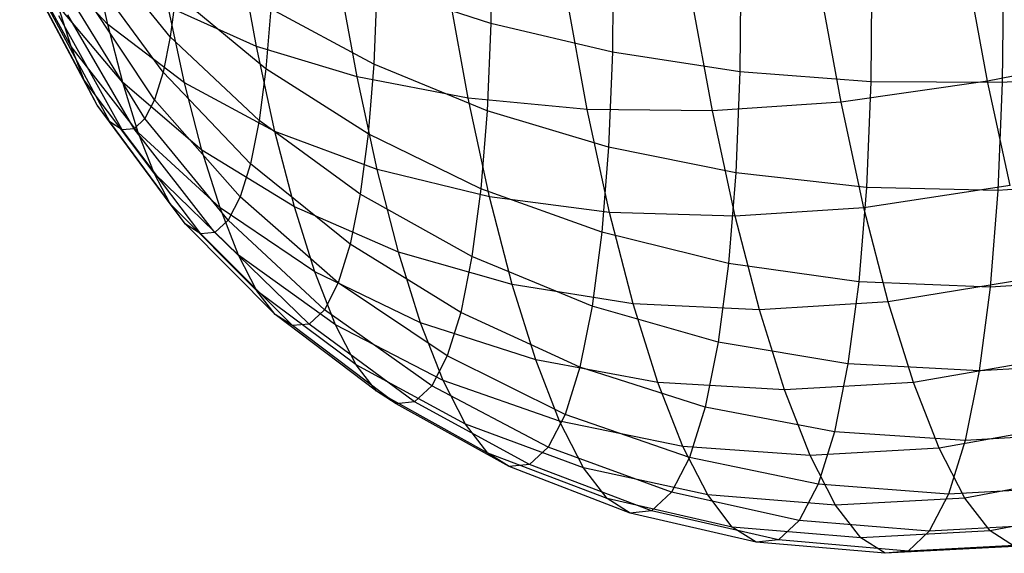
# Model space of a CAD drawing. Extents: x -18.9 to 18.9, y -18.9 to 18.9.
# Tile 35 of 52: x -6.1 to -3.1, y 4.8 to 6.4. Entities that reach past the tile are written whole.
import ezdxf

# ---------------------------------------------------------------- set-up
doc = ezdxf.new("R2010")
doc.units = 0
doc.header["$LTSCALE"] = 2.54
doc.layers.get('0').update_dxf_attribs({"color": 13, "linetype": 'CONTINUOUS'})

# ---------------------------------------------------------------- blocks, each defined once
blk = doc.blocks.new('SATELLITE-S-SENSOR-8011-80')
at = {"color": 0}
for p, q in [((14.5659, 6.7018, 18.3206), (14.5633, 6.4152, 18.4739)), ((14.5659, 6.7018, 18.3206), (14.5633, 6.4152, 18.4739)), ((13.5929, 6.3744, 19.504), (13.3666, 6.6535, 19.6766)), ((13.5929, 6.3744, 19.504), (13.3666, 6.6535, 19.6766)), ((13.2928, 6.3452, 21.214), (13.1372, 6.6311, 20.984)), ((13.2928, 6.3452, 21.214), (13.1372, 6.6311, 20.984)), ((13.8543, 6.346, 22.5137), (13.8029, 6.6274, 22.6681)), ((13.8543, 6.346, 22.5137), (13.8029, 6.6274, 22.6681)), ((14.9347, 6.6411, 18.1822), (14.9319, 6.3286, 18.3493)), ((14.9347, 6.6411, 18.1822), (14.9319, 6.3286, 18.3493)), ((13.4038, 6.412, 21.802), (13.2169, 6.6133, 21.5132)), ((13.4038, 6.412, 21.802), (13.2169, 6.6133, 21.5132)), ((13.4038, 6.412, 21.802), (13.361, 6.6097, 21.9483)), ((13.4038, 6.412, 21.802), (13.361, 6.6097, 21.9483)), ((15.3208, 6.602, 18.0912), (15.3178, 6.2693, 18.2691)), ((15.3208, 6.602, 18.0912), (15.3178, 6.2693, 18.2691)), ((16.1154, 6.591, 18.0574), (16.1122, 6.2361, 18.2471)), ((16.1154, 6.591, 18.0574), (16.1122, 6.2361, 18.2471)), ((13.5714, 6.2674, 19.6774), (13.3502, 6.5717, 19.8092)), ((13.5714, 6.2674, 19.6774), (13.3502, 6.5717, 19.8092)), ((14.159, 6.2532, 22.7533), (14.1029, 6.5599, 22.9217)), ((14.159, 6.2532, 22.7533), (14.1029, 6.5599, 22.9217)), ((15.7169, 6.5852, 18.0494), (15.7138, 6.2383, 18.2349)), ((15.7169, 6.5852, 18.0494), (15.7138, 6.2383, 18.2349)), ((16.0673, 6.2402, 23.3667), (16.0043, 6.5846, 23.5557)), ((16.0673, 6.2402, 23.3667), (16.0043, 6.5846, 23.5557)), ((13.3322, 6.2441, 21.0401), (13.1673, 6.5538, 20.8511)), ((13.3322, 6.2441, 21.0401), (13.1673, 6.5538, 20.8511)), ((13.5456, 6.1845, 19.8631), (13.3305, 6.5083, 19.9512)), ((13.5456, 6.1845, 19.8631), (13.3305, 6.5083, 19.9512)), ((13.6098, 6.5037, 19.3459), (13.5929, 6.3744, 19.504)), ((13.6098, 6.5037, 19.3459), (13.5929, 6.3744, 19.504)), ((13.8825, 6.2784, 19.162), (13.6098, 6.5037, 19.3459)), ((13.8825, 6.2784, 19.162), (13.6098, 6.5037, 19.3459)), ((14.219, 6.5273, 18.6405), (14.2093, 6.2919, 18.8094)), ((14.219, 6.5273, 18.6405), (14.2093, 6.2919, 18.8094)), ((14.5633, 6.4152, 18.4739), (14.219, 6.5273, 18.6405)), ((14.5633, 6.4152, 18.4739), (14.219, 6.5273, 18.6405)), ((14.4949, 6.189, 22.9581), (14.4352, 6.5156, 23.1373)), ((14.4949, 6.189, 22.9581), (14.4352, 6.5156, 23.1373)), ((15.2345, 6.1505, 23.2481), (15.1708, 6.4988, 23.4392)), ((15.2345, 6.1505, 23.2481), (15.1708, 6.4988, 23.4392)), ((15.6242, 6.1769, 23.3278), (15.5602, 6.5267, 23.5198)), ((15.6242, 6.1769, 23.3278), (15.5602, 6.5267, 23.5198)), ((13.3717, 6.1676, 20.8542), (13.1975, 6.4953, 20.7089)), ((13.3717, 6.1676, 20.8542), (13.1975, 6.4953, 20.7089)), ((13.2928, 6.3452, 21.214), (13.2541, 6.469, 21.3726)), ((13.4492, 6.2361, 21.6308), (13.2541, 6.469, 21.3726)), ((13.2928, 6.3452, 21.214), (13.2541, 6.469, 21.3726)), ((13.4492, 6.2361, 21.6308), (13.2541, 6.469, 21.3726)), ((14.8557, 6.1545, 23.1241), (14.7935, 6.495, 23.311)), ((14.8557, 6.1545, 23.1241), (14.7935, 6.495, 23.311)), ((13.4105, 6.117, 20.6594), (13.2271, 6.4566, 20.56)), ((13.4105, 6.117, 20.6594), (13.2271, 6.4566, 20.56)), ((13.4834, 6.0966, 20.2576), (13.2828, 6.4411, 20.2528)), ((13.4834, 6.0966, 20.2576), (13.2828, 6.4411, 20.2528)), ((13.5161, 6.1273, 20.0576), (13.3079, 6.4645, 20.0999)), ((13.5161, 6.1273, 20.0576), (13.3079, 6.4645, 20.0999)), ((13.6363, 6.2359, 22.0738), (13.5866, 6.4656, 22.2436)), ((13.8543, 6.346, 22.5137), (13.5866, 6.4656, 22.2436)), ((13.6363, 6.2359, 22.0738), (13.5866, 6.4656, 22.2436)), ((13.8543, 6.346, 22.5137), (13.5866, 6.4656, 22.2436)), ((13.8971, 6.4601, 18.9915), (13.8825, 6.2784, 19.162)), ((13.8971, 6.4601, 18.9915), (13.8825, 6.2784, 19.162)), ((14.2093, 6.2919, 18.8094), (13.8971, 6.4601, 18.9915)), ((14.2093, 6.2919, 18.8094), (13.8971, 6.4601, 18.9915)), ((13.4479, 6.0932, 20.4594), (13.2558, 6.4385, 20.4071)), ((13.4479, 6.0932, 20.4594), (13.2558, 6.4385, 20.4071)), ((13.4492, 6.2361, 21.6308), (13.4038, 6.412, 21.802)), ((13.6363, 6.2359, 22.0738), (13.4038, 6.412, 21.802)), ((13.4492, 6.2361, 21.6308), (13.4038, 6.412, 21.802)), ((13.6363, 6.2359, 22.0738), (13.4038, 6.412, 21.802)), ((14.5633, 6.4152, 18.4739), (14.5524, 6.1512, 18.6633)), ((14.5633, 6.4152, 18.4739), (14.5524, 6.1512, 18.6633)), ((14.9319, 6.3286, 18.3493), (14.5633, 6.4152, 18.4739)), ((14.9319, 6.3286, 18.3493), (14.5633, 6.4152, 18.4739)), ((13.5929, 6.3744, 19.504), (13.5714, 6.2674, 19.6774)), ((13.5929, 6.3744, 19.504), (13.5714, 6.2674, 19.6774)), ((13.8619, 6.121, 19.3546), (13.5929, 6.3744, 19.504)), ((13.8619, 6.121, 19.3546), (13.5929, 6.3744, 19.504)), ((13.3322, 6.2441, 21.0401), (13.2928, 6.3452, 21.214)), ((13.4963, 6.0853, 21.4375), (13.2928, 6.3452, 21.214)), ((13.3322, 6.2441, 21.0401), (13.2928, 6.3452, 21.214)), ((13.4963, 6.0853, 21.4375), (13.2928, 6.3452, 21.214)), ((13.91, 6.0885, 22.3232), (13.8543, 6.346, 22.5137)), ((14.159, 6.2532, 22.7533), (13.8543, 6.346, 22.5137)), ((13.91, 6.0885, 22.3232), (13.8543, 6.346, 22.5137)), ((14.159, 6.2532, 22.7533), (13.8543, 6.346, 22.5137)), ((14.9319, 6.3286, 18.3493), (14.92, 6.0409, 18.5558)), ((14.9319, 6.3286, 18.3493), (14.92, 6.0409, 18.5558)), ((15.3178, 6.2693, 18.2691), (14.9319, 6.3286, 18.3493)), ((15.3178, 6.2693, 18.2691), (14.9319, 6.3286, 18.3493)), ((16.5081, 6.3271, 23.3678), (16.0673, 6.2402, 23.3667)), ((16.5081, 6.3271, 23.3678), (16.0673, 6.2402, 23.3667)), ((14.2093, 6.2919, 18.8094), (14.1923, 6.0808, 19.0075)), ((14.2093, 6.2919, 18.8094), (14.1923, 6.0808, 19.0075)), ((14.5524, 6.1512, 18.6633), (14.2093, 6.2919, 18.8094)), ((14.5524, 6.1512, 18.6633), (14.2093, 6.2919, 18.8094)), ((13.5714, 6.2674, 19.6774), (13.5456, 6.1845, 19.8631)), ((13.5714, 6.2674, 19.6774), (13.5456, 6.1845, 19.8631)), ((13.8356, 5.9906, 19.5658), (13.5714, 6.2674, 19.6774)), ((13.8356, 5.9906, 19.5658), (13.5714, 6.2674, 19.6774)), ((13.8825, 6.2784, 19.162), (13.8619, 6.121, 19.3546)), ((13.8825, 6.2784, 19.162), (13.8619, 6.121, 19.3546)), ((14.1923, 6.0808, 19.0075), (13.8825, 6.2784, 19.162)), ((14.1923, 6.0808, 19.0075), (13.8825, 6.2784, 19.162)), ((15.3178, 6.2693, 18.2691), (15.3052, 5.9629, 18.4889)), ((15.3178, 6.2693, 18.2691), (15.3052, 5.9629, 18.4889)), ((15.7138, 6.2383, 18.2349), (15.3178, 6.2693, 18.2691)), ((15.7138, 6.2383, 18.2349), (15.3178, 6.2693, 18.2691)), ((16.5055, 6.263, 18.3058), (16.1122, 6.2361, 18.2471)), ((16.5055, 6.263, 18.3058), (16.1122, 6.2361, 18.2471)), ((13.3717, 6.1676, 20.8542), (13.3322, 6.2441, 21.0401)), ((13.5443, 5.9622, 21.2258), (13.3322, 6.2441, 21.0401)), ((13.3717, 6.1676, 20.8542), (13.3322, 6.2441, 21.0401)), ((13.5443, 5.9622, 21.2258), (13.3322, 6.2441, 21.0401)), ((13.4963, 6.0853, 21.4375), (13.4492, 6.2361, 21.6308)), ((13.689, 6.0317, 21.8748), (13.4492, 6.2361, 21.6308)), ((13.4963, 6.0853, 21.4375), (13.4492, 6.2361, 21.6308)), ((13.689, 6.0317, 21.8748), (13.4492, 6.2361, 21.6308)), ((13.689, 6.0317, 21.8748), (13.6363, 6.2359, 22.0738)), ((13.91, 6.0885, 22.3232), (13.6363, 6.2359, 22.0738)), ((13.689, 6.0317, 21.8748), (13.6363, 6.2359, 22.0738)), ((13.91, 6.0885, 22.3232), (13.6363, 6.2359, 22.0738)), ((14.2198, 5.9725, 22.5458), (14.159, 6.2532, 22.7533)), ((14.4949, 6.189, 22.9581), (14.159, 6.2532, 22.7533)), ((14.2198, 5.9725, 22.5458), (14.159, 6.2532, 22.7533)), ((14.4949, 6.189, 22.9581), (14.159, 6.2532, 22.7533)), ((16.0673, 6.2402, 23.3667), (15.6242, 6.1769, 23.3278)), ((16.0673, 6.2402, 23.3667), (15.6242, 6.1769, 23.3278)), ((15.7138, 6.2383, 18.2349), (15.7006, 5.9188, 18.464)), ((15.7138, 6.2383, 18.2349), (15.7006, 5.9188, 18.464)), ((16.1122, 6.2361, 18.2471), (15.7138, 6.2383, 18.2349)), ((16.1122, 6.2361, 18.2471), (15.7138, 6.2383, 18.2349)), ((16.1355, 5.925, 23.1336), (16.0673, 6.2402, 23.3667)), ((16.1355, 5.925, 23.1336), (16.0673, 6.2402, 23.3667)), ((16.1122, 6.2361, 18.2471), (16.0987, 5.9093, 18.4816)), ((16.1122, 6.2361, 18.2471), (16.0987, 5.9093, 18.4816)), ((13.5456, 6.1845, 19.8631), (13.5161, 6.1273, 20.0576)), ((13.5456, 6.1845, 19.8631), (13.5161, 6.1273, 20.0576)), ((13.8043, 5.8897, 19.792), (13.5456, 6.1845, 19.8631)), ((13.8043, 5.8897, 19.792), (13.5456, 6.1845, 19.8631)), ((14.5596, 5.8901, 22.7371), (14.4949, 6.189, 22.9581)), ((14.8557, 6.1545, 23.1241), (14.4949, 6.189, 22.9581)), ((14.5596, 5.8901, 22.7371), (14.4949, 6.189, 22.9581)), ((14.8557, 6.1545, 23.1241), (14.4949, 6.189, 22.9581)), ((15.6242, 6.1769, 23.3278), (15.2345, 6.1505, 23.2481)), ((15.6242, 6.1769, 23.3278), (15.2345, 6.1505, 23.2481)), ((15.6934, 5.8569, 23.0911), (15.6242, 6.1769, 23.3278)), ((15.6934, 5.8569, 23.0911), (15.6242, 6.1769, 23.3278)), ((13.4105, 6.117, 20.6594), (13.3717, 6.1676, 20.8542)), ((13.5924, 5.869, 20.9992), (13.3717, 6.1676, 20.8542)), ((13.4105, 6.117, 20.6594), (13.3717, 6.1676, 20.8542)), ((13.5924, 5.869, 20.9992), (13.3717, 6.1676, 20.8542)), ((14.5524, 6.1512, 18.6633), (14.5334, 5.9146, 18.8853)), ((14.5524, 6.1512, 18.6633), (14.5334, 5.9146, 18.8853)), ((14.92, 6.0409, 18.5558), (14.5524, 6.1512, 18.6633)), ((14.92, 6.0409, 18.5558), (14.5524, 6.1512, 18.6633)), ((14.9231, 5.8429, 22.8936), (14.8557, 6.1545, 23.1241)), ((15.2345, 6.1505, 23.2481), (14.8557, 6.1545, 23.1241)), ((14.9231, 5.8429, 22.8936), (14.8557, 6.1545, 23.1241)), ((15.2345, 6.1505, 23.2481), (14.8557, 6.1545, 23.1241)), ((15.3035, 5.8317, 23.0123), (15.2345, 6.1505, 23.2481)), ((15.3035, 5.8317, 23.0123), (15.2345, 6.1505, 23.2481)), ((13.4479, 6.0932, 20.4594), (13.4105, 6.117, 20.6594)), ((13.4479, 6.0932, 20.4594), (13.4105, 6.117, 20.6594)), ((13.6396, 5.8073, 20.762), (13.4105, 6.117, 20.6594)), ((13.6396, 5.8073, 20.762), (13.4105, 6.117, 20.6594)), ((13.5161, 6.1273, 20.0576), (13.4834, 6.0966, 20.2576)), ((13.5161, 6.1273, 20.0576), (13.4834, 6.0966, 20.2576)), ((13.7683, 5.8199, 20.0289), (13.5161, 6.1273, 20.0576)), ((13.7683, 5.8199, 20.0289), (13.5161, 6.1273, 20.0576)), ((13.8619, 6.121, 19.3546), (13.8356, 5.9906, 19.5658)), ((13.8619, 6.121, 19.3546), (13.8356, 5.9906, 19.5658)), ((14.1683, 5.898, 19.2312), (13.8619, 6.121, 19.3546)), ((14.1683, 5.898, 19.2312), (13.8619, 6.121, 19.3546)), ((13.4834, 6.0966, 20.2576), (13.4479, 6.0932, 20.4594)), ((13.4834, 6.0966, 20.2576), (13.4479, 6.0932, 20.4594)), ((13.6853, 5.7784, 20.5183), (13.4479, 6.0932, 20.4594)), ((13.6853, 5.7784, 20.5183), (13.4479, 6.0932, 20.4594)), ((13.7284, 5.7826, 20.2725), (13.4834, 6.0966, 20.2576)), ((13.7284, 5.7826, 20.2725), (13.4834, 6.0966, 20.2576)), ((13.5443, 5.9622, 21.2258), (13.4963, 6.0853, 21.4375)), ((13.7437, 5.8565, 21.6504), (13.4963, 6.0853, 21.4375)), ((13.5443, 5.9622, 21.2258), (13.4963, 6.0853, 21.4375)), ((13.7437, 5.8565, 21.6504), (13.4963, 6.0853, 21.4375)), ((13.9691, 5.8595, 22.1002), (13.91, 6.0885, 22.3232)), ((14.2198, 5.9725, 22.5458), (13.91, 6.0885, 22.3232)), ((13.9691, 5.8595, 22.1002), (13.91, 6.0885, 22.3232)), ((14.2198, 5.9725, 22.5458), (13.91, 6.0885, 22.3232)), ((14.1923, 6.0808, 19.0075), (14.1683, 5.898, 19.2312)), ((14.1923, 6.0808, 19.0075), (14.1683, 5.898, 19.2312)), ((14.5334, 5.9146, 18.8853), (14.1923, 6.0808, 19.0075)), ((14.5334, 5.9146, 18.8853), (14.1923, 6.0808, 19.0075)), ((13.7437, 5.8565, 21.6504), (13.689, 6.0317, 21.8748)), ((13.9691, 5.8595, 22.1002), (13.689, 6.0317, 21.8748)), ((13.7437, 5.8565, 21.6504), (13.689, 6.0317, 21.8748)), ((13.9691, 5.8595, 22.1002), (13.689, 6.0317, 21.8748)), ((14.92, 6.0409, 18.5558), (14.8993, 5.7829, 18.7978)), ((14.92, 6.0409, 18.5558), (14.8993, 5.7829, 18.7978)), ((15.3052, 5.9629, 18.4889), (14.92, 6.0409, 18.5558)), ((15.3052, 5.9629, 18.4889), (14.92, 6.0409, 18.5558)), ((13.5924, 5.869, 20.9992), (13.5443, 5.9622, 21.2258)), ((13.7995, 5.7135, 21.4045), (13.5443, 5.9622, 21.2258)), ((13.5924, 5.869, 20.9992), (13.5443, 5.9622, 21.2258)), ((13.7995, 5.7135, 21.4045), (13.5443, 5.9622, 21.2258)), ((13.8356, 5.9906, 19.5658), (13.8043, 5.8897, 19.792)), ((13.8356, 5.9906, 19.5658), (13.8043, 5.8897, 19.792)), ((14.1379, 5.7466, 19.4765), (13.8356, 5.9906, 19.5658)), ((14.1379, 5.7466, 19.4765), (13.8356, 5.9906, 19.5658)), ((14.2842, 5.7229, 22.3026), (14.2198, 5.9725, 22.5458)), ((14.5596, 5.8901, 22.7371), (14.2198, 5.9725, 22.5458)), ((14.2842, 5.7229, 22.3026), (14.2198, 5.9725, 22.5458)), ((14.5596, 5.8901, 22.7371), (14.2198, 5.9725, 22.5458)), ((15.3052, 5.9629, 18.4889), (15.2831, 5.6882, 18.7467)), ((15.3052, 5.9629, 18.4889), (15.2831, 5.6882, 18.7467)), ((15.7006, 5.9188, 18.464), (15.3052, 5.9629, 18.4889)), ((15.7006, 5.9188, 18.464), (15.3052, 5.9629, 18.4889)), ((16.492, 5.9348, 18.5412), (16.0987, 5.9093, 18.4816)), ((16.492, 5.9348, 18.5412), (16.0987, 5.9093, 18.4816)), ((14.5334, 5.9146, 18.8853), (14.5065, 5.7096, 19.1362)), ((14.5334, 5.9146, 18.8853), (14.5065, 5.7096, 19.1362)), ((14.8993, 5.7829, 18.7978), (14.5334, 5.9146, 18.8853)), ((14.8993, 5.7829, 18.7978), (14.5334, 5.9146, 18.8853)), ((15.7006, 5.9188, 18.464), (15.6775, 5.6324, 18.7328)), ((15.7006, 5.9188, 18.464), (15.6775, 5.6324, 18.7328)), ((16.1355, 5.925, 23.1336), (15.6934, 5.8569, 23.0911)), ((16.1355, 5.925, 23.1336), (15.6934, 5.8569, 23.0911)), ((16.0987, 5.9093, 18.4816), (15.7006, 5.9188, 18.464)), ((16.0987, 5.9093, 18.4816), (15.7006, 5.9188, 18.464)), ((16.0987, 5.9093, 18.4816), (16.0751, 5.6164, 18.7565)), ((16.0987, 5.9093, 18.4816), (16.0751, 5.6164, 18.7565)), ((13.8043, 5.8897, 19.792), (13.7683, 5.8199, 20.0289)), ((13.8043, 5.8897, 19.792), (13.7683, 5.8199, 20.0289)), ((14.1014, 5.6293, 19.7392), (13.8043, 5.8897, 19.792)), ((14.1014, 5.6293, 19.7392), (13.8043, 5.8897, 19.792)), ((14.1683, 5.898, 19.2312), (14.1379, 5.7466, 19.4765)), ((14.1683, 5.898, 19.2312), (14.1379, 5.7466, 19.4765)), ((14.5065, 5.7096, 19.1362), (14.1683, 5.898, 19.2312)), ((14.5065, 5.7096, 19.1362), (14.1683, 5.898, 19.2312)), ((14.6282, 5.6243, 22.4782), (14.5596, 5.8901, 22.7371)), ((14.9231, 5.8429, 22.8936), (14.5596, 5.8901, 22.7371)), ((14.6282, 5.6243, 22.4782), (14.5596, 5.8901, 22.7371)), ((14.9231, 5.8429, 22.8936), (14.5596, 5.8901, 22.7371)), ((13.6396, 5.8073, 20.762), (13.5924, 5.869, 20.9992)), ((13.8553, 5.6053, 21.1414), (13.5924, 5.869, 20.9992)), ((13.6396, 5.8073, 20.762), (13.5924, 5.869, 20.9992)), ((13.8553, 5.6053, 21.1414), (13.5924, 5.869, 20.9992)), ((13.7995, 5.7135, 21.4045), (13.7437, 5.8565, 21.6504)), ((14.0305, 5.6631, 21.8486), (13.7437, 5.8565, 21.6504)), ((13.7995, 5.7135, 21.4045), (13.7437, 5.8565, 21.6504)), ((14.0305, 5.6631, 21.8486), (13.7437, 5.8565, 21.6504)), ((14.0305, 5.6631, 21.8486), (13.9691, 5.8595, 22.1002)), ((14.2842, 5.7229, 22.3026), (13.9691, 5.8595, 22.1002)), ((14.0305, 5.6631, 21.8486), (13.9691, 5.8595, 22.1002)), ((14.2842, 5.7229, 22.3026), (13.9691, 5.8595, 22.1002)), ((15.6934, 5.8569, 23.0911), (15.3035, 5.8317, 23.0123)), ((15.6934, 5.8569, 23.0911), (15.3035, 5.8317, 23.0123)), ((15.7669, 5.5722, 22.8138), (15.6934, 5.8569, 23.0911)), ((15.7669, 5.5722, 22.8138), (15.6934, 5.8569, 23.0911)), ((13.7683, 5.8199, 20.0289), (13.7284, 5.7826, 20.2725)), ((13.7683, 5.8199, 20.0289), (13.7284, 5.7826, 20.2725)), ((14.0597, 5.5483, 20.0144), (13.7683, 5.8199, 20.0289)), ((14.0597, 5.5483, 20.0144), (13.7683, 5.8199, 20.0289)), ((14.9946, 5.5657, 22.6237), (14.9231, 5.8429, 22.8936)), ((15.3035, 5.8317, 23.0123), (14.9231, 5.8429, 22.8936)), ((14.9946, 5.5657, 22.6237), (14.9231, 5.8429, 22.8936)), ((15.3035, 5.8317, 23.0123), (14.9231, 5.8429, 22.8936)), ((15.3766, 5.5483, 22.7363), (15.3035, 5.8317, 23.0123)), ((15.3766, 5.5483, 22.7363), (15.3035, 5.8317, 23.0123)), ((13.6853, 5.7784, 20.5183), (13.6396, 5.8073, 20.762)), ((13.6853, 5.7784, 20.5183), (13.6396, 5.8073, 20.762)), ((13.9102, 5.5337, 20.8658), (13.6396, 5.8073, 20.762)), ((13.9102, 5.5337, 20.8658), (13.6396, 5.8073, 20.762)), ((13.7284, 5.7826, 20.2725), (13.6853, 5.7784, 20.5183)), ((13.7284, 5.7826, 20.2725), (13.6853, 5.7784, 20.5183)), ((13.9632, 5.5, 20.5828), (13.6853, 5.7784, 20.5183)), ((13.9632, 5.5, 20.5828), (13.6853, 5.7784, 20.5183)), ((14.0133, 5.5049, 20.2973), (13.7284, 5.7826, 20.2725)), ((14.0133, 5.5049, 20.2973), (13.7284, 5.7826, 20.2725)), ((14.8993, 5.7829, 18.7978), (14.87, 5.5594, 19.0713)), ((14.8993, 5.7829, 18.7978), (14.87, 5.5594, 19.0713)), ((15.2831, 5.6882, 18.7467), (14.8993, 5.7829, 18.7978)), ((15.2831, 5.6882, 18.7467), (14.8993, 5.7829, 18.7978)), ((14.1379, 5.7466, 19.4765), (14.1014, 5.6293, 19.7392)), ((14.1379, 5.7466, 19.4765), (14.1014, 5.6293, 19.7392)), ((14.4724, 5.5398, 19.4112), (14.1379, 5.7466, 19.4765)), ((14.4724, 5.5398, 19.4112), (14.1379, 5.7466, 19.4765)), ((13.8553, 5.6053, 21.1414), (13.7995, 5.7135, 21.4045)), ((14.093, 5.5028, 21.5728), (13.7995, 5.7135, 21.4045)), ((13.8553, 5.6053, 21.1414), (13.7995, 5.7135, 21.4045)), ((14.093, 5.5028, 21.5728), (13.7995, 5.7135, 21.4045)), ((14.351, 5.5087, 22.0283), (14.2842, 5.7229, 22.3026)), ((14.6282, 5.6243, 22.4782), (14.2842, 5.7229, 22.3026)), ((14.351, 5.5087, 22.0283), (14.2842, 5.7229, 22.3026)), ((14.6282, 5.6243, 22.4782), (14.2842, 5.7229, 22.3026)), ((14.5065, 5.7096, 19.1362), (14.4724, 5.5398, 19.4112)), ((14.5065, 5.7096, 19.1362), (14.4724, 5.5398, 19.4112)), ((14.87, 5.5594, 19.0713), (14.5065, 5.7096, 19.1362)), ((14.87, 5.5594, 19.0713), (14.5065, 5.7096, 19.1362)), ((15.2831, 5.6882, 18.7467), (15.2519, 5.4503, 19.0378)), ((15.2831, 5.6882, 18.7467), (15.2519, 5.4503, 19.0378)), ((15.6775, 5.6324, 18.7328), (15.2831, 5.6882, 18.7467)), ((15.6775, 5.6324, 18.7328), (15.2831, 5.6882, 18.7467)), ((14.093, 5.5028, 21.5728), (14.0305, 5.6631, 21.8486)), ((14.351, 5.5087, 22.0283), (14.0305, 5.6631, 21.8486)), ((14.093, 5.5028, 21.5728), (14.0305, 5.6631, 21.8486)), ((14.351, 5.5087, 22.0283), (14.0305, 5.6631, 21.8486)), ((16.2078, 5.6447, 22.8607), (15.7669, 5.5722, 22.8138)), ((16.2078, 5.6447, 22.8607), (15.7669, 5.5722, 22.8138)), ((16.4683, 5.6407, 18.8172), (16.0751, 5.6164, 18.7565)), ((16.4683, 5.6407, 18.8172), (16.0751, 5.6164, 18.7565)), ((13.9102, 5.5337, 20.8658), (13.8553, 5.6053, 21.1414)), ((14.1556, 5.3814, 21.2778), (13.8553, 5.6053, 21.1414)), ((13.9102, 5.5337, 20.8658), (13.8553, 5.6053, 21.1414)), ((14.1556, 5.3814, 21.2778), (13.8553, 5.6053, 21.1414)), ((14.1014, 5.6293, 19.7392), (14.0597, 5.5483, 20.0144)), ((14.1014, 5.6293, 19.7392), (14.0597, 5.5483, 20.0144)), ((14.4315, 5.4083, 19.7057), (14.1014, 5.6293, 19.7392)), ((14.4315, 5.4083, 19.7057), (14.1014, 5.6293, 19.7392)), ((14.6994, 5.3963, 22.1861), (14.6282, 5.6243, 22.4782)), ((14.9946, 5.5657, 22.6237), (14.6282, 5.6243, 22.4782)), ((14.6994, 5.3963, 22.1861), (14.6282, 5.6243, 22.4782)), ((14.9946, 5.5657, 22.6237), (14.6282, 5.6243, 22.4782)), ((15.6775, 5.6324, 18.7328), (15.645, 5.3843, 19.0364)), ((15.6775, 5.6324, 18.7328), (15.645, 5.3843, 19.0364)), ((16.0751, 5.6164, 18.7565), (15.6775, 5.6324, 18.7328)), ((16.0751, 5.6164, 18.7565), (15.6775, 5.6324, 18.7328)), ((16.0751, 5.6164, 18.7565), (16.0419, 5.3626, 19.067)), ((16.0751, 5.6164, 18.7565), (16.0419, 5.3626, 19.067)), ((14.0597, 5.5483, 20.0144), (14.0133, 5.5049, 20.2973)), ((14.0597, 5.5483, 20.0144), (14.0133, 5.5049, 20.2973)), ((14.3847, 5.3175, 20.0143), (14.0597, 5.5483, 20.0144)), ((14.3847, 5.3175, 20.0143), (14.0597, 5.5483, 20.0144)), ((14.87, 5.5594, 19.0713), (14.8328, 5.3743, 19.3712)), ((14.87, 5.5594, 19.0713), (14.8328, 5.3743, 19.3712)), ((15.2519, 5.4503, 19.0378), (14.87, 5.5594, 19.0713)), ((15.2519, 5.4503, 19.0378), (14.87, 5.5594, 19.0713)), ((15.0689, 5.328, 22.3191), (14.9946, 5.5657, 22.6237)), ((15.3766, 5.5483, 22.7363), (14.9946, 5.5657, 22.6237)), ((15.0689, 5.328, 22.3191), (14.9946, 5.5657, 22.6237)), ((15.3766, 5.5483, 22.7363), (14.9946, 5.5657, 22.6237)), ((15.7669, 5.5722, 22.8138), (15.3766, 5.5483, 22.7363)), ((15.7669, 5.5722, 22.8138), (15.3766, 5.5483, 22.7363)), ((15.4526, 5.3051, 22.4248), (15.3766, 5.5483, 22.7363)), ((15.4526, 5.3051, 22.4248), (15.3766, 5.5483, 22.7363)), ((15.8431, 5.328, 22.501), (15.7669, 5.5722, 22.8138)), ((15.8431, 5.328, 22.501), (15.7669, 5.5722, 22.8138)), ((13.9632, 5.5, 20.5828), (13.9102, 5.5337, 20.8658)), ((13.9632, 5.5, 20.5828), (13.9102, 5.5337, 20.8658)), ((14.2171, 5.3011, 20.9689), (13.9102, 5.5337, 20.8658)), ((14.2171, 5.3011, 20.9689), (13.9102, 5.5337, 20.8658)), ((14.4724, 5.5398, 19.4112), (14.4315, 5.4083, 19.7057)), ((14.4724, 5.5398, 19.4112), (14.4315, 5.4083, 19.7057)), ((14.8328, 5.3743, 19.3712), (14.4724, 5.5398, 19.4112)), ((14.8328, 5.3743, 19.3712), (14.4724, 5.5398, 19.4112)), ((14.0133, 5.5049, 20.2973), (13.9632, 5.5, 20.5828)), ((14.0133, 5.5049, 20.2973), (13.9632, 5.5, 20.5828)), ((14.2765, 5.2634, 20.6516), (13.9632, 5.5, 20.5828)), ((14.2765, 5.2634, 20.6516), (13.9632, 5.5, 20.5828)), ((14.3327, 5.2689, 20.3315), (14.0133, 5.5049, 20.2973)), ((14.3327, 5.2689, 20.3315), (14.0133, 5.5049, 20.2973)), ((14.1556, 5.3814, 21.2778), (14.093, 5.5028, 21.5728)), ((14.4192, 5.334, 21.7277), (14.093, 5.5028, 21.5728)), ((14.1556, 5.3814, 21.2778), (14.093, 5.5028, 21.5728)), ((14.4192, 5.334, 21.7277), (14.093, 5.5028, 21.5728)), ((14.4192, 5.334, 21.7277), (14.351, 5.5087, 22.0283)), ((14.6994, 5.3963, 22.1861), (14.351, 5.5087, 22.0283)), ((14.4192, 5.334, 21.7277), (14.351, 5.5087, 22.0283)), ((14.6994, 5.3963, 22.1861), (14.351, 5.5087, 22.0283)), ((15.2519, 5.4503, 19.0378), (15.2123, 5.2532, 19.3571)), ((15.2519, 5.4503, 19.0378), (15.2123, 5.2532, 19.3571)), ((15.645, 5.3843, 19.0364), (15.2519, 5.4503, 19.0378)), ((15.645, 5.3843, 19.0364), (15.2519, 5.4503, 19.0378)), ((14.4315, 5.4083, 19.7057), (14.3847, 5.3175, 20.0143)), ((14.4315, 5.4083, 19.7057), (14.3847, 5.3175, 20.0143)), ((14.7882, 5.231, 19.6922), (14.4315, 5.4083, 19.7057)), ((14.7882, 5.231, 19.6922), (14.4315, 5.4083, 19.7057)), ((14.772, 5.2102, 21.8661), (14.6994, 5.3963, 22.1861)), ((15.0689, 5.328, 22.3191), (14.6994, 5.3963, 22.1861)), ((14.772, 5.2102, 21.8661), (14.6994, 5.3963, 22.1861)), ((15.0689, 5.328, 22.3191), (14.6994, 5.3963, 22.1861)), ((16.2829, 5.4043, 22.5527), (15.8431, 5.328, 22.501)), ((16.2829, 5.4043, 22.5527), (15.8431, 5.328, 22.501)), ((14.2171, 5.3011, 20.9689), (14.1556, 5.3814, 21.2778)), ((14.4874, 5.2016, 21.4061), (14.1556, 5.3814, 21.2778)), ((14.2171, 5.3011, 20.9689), (14.1556, 5.3814, 21.2778)), ((14.4874, 5.2016, 21.4061), (14.1556, 5.3814, 21.2778)), ((14.8328, 5.3743, 19.3712), (14.7882, 5.231, 19.6922)), ((14.8328, 5.3743, 19.3712), (14.7882, 5.231, 19.6922)), ((15.2123, 5.2532, 19.3571), (14.8328, 5.3743, 19.3712)), ((15.2123, 5.2532, 19.3571), (14.8328, 5.3743, 19.3712)), ((15.645, 5.3843, 19.0364), (15.6037, 5.1788, 19.3693)), ((15.645, 5.3843, 19.0364), (15.6037, 5.1788, 19.3693)), ((16.0419, 5.3626, 19.067), (15.645, 5.3843, 19.0364)), ((16.0419, 5.3626, 19.067), (15.645, 5.3843, 19.0364)), ((16.4349, 5.3858, 19.129), (16.0419, 5.3626, 19.067)), ((16.4349, 5.3858, 19.129), (16.0419, 5.3626, 19.067)), ((16.0419, 5.3626, 19.067), (15.9996, 5.1525, 19.4075)), ((16.0419, 5.3626, 19.067), (15.9996, 5.1525, 19.4075)), ((14.3847, 5.3175, 20.0143), (14.3327, 5.2689, 20.3315)), ((14.3847, 5.3175, 20.0143), (14.3327, 5.2689, 20.3315)), ((14.7372, 5.1319, 20.0286), (14.3847, 5.3175, 20.0143)), ((14.7372, 5.1319, 20.0286), (14.3847, 5.3175, 20.0143)), ((14.4874, 5.2016, 21.4061), (14.4192, 5.334, 21.7277)), ((14.772, 5.2102, 21.8661), (14.4192, 5.334, 21.7277)), ((14.4874, 5.2016, 21.4061), (14.4192, 5.334, 21.7277)), ((14.772, 5.2102, 21.8661), (14.4192, 5.334, 21.7277)), ((15.1446, 5.134, 21.9854), (15.0689, 5.328, 22.3191)), ((15.4526, 5.3051, 22.4248), (15.0689, 5.328, 22.3191)), ((15.1446, 5.134, 21.9854), (15.0689, 5.328, 22.3191)), ((15.4526, 5.3051, 22.4248), (15.0689, 5.328, 22.3191)), ((15.8431, 5.328, 22.501), (15.4526, 5.3051, 22.4248)), ((15.8431, 5.328, 22.501), (15.4526, 5.3051, 22.4248)), ((15.9209, 5.1287, 22.1582), (15.8431, 5.328, 22.501)), ((15.9209, 5.1287, 22.1582), (15.8431, 5.328, 22.501)), ((14.2765, 5.2634, 20.6516), (14.2171, 5.3011, 20.9689)), ((14.2765, 5.2634, 20.6516), (14.2171, 5.3011, 20.9689)), ((14.5545, 5.1141, 21.0693), (14.2171, 5.3011, 20.9689)), ((14.5545, 5.1141, 21.0693), (14.2171, 5.3011, 20.9689)), ((15.53, 5.1066, 22.0834), (15.4526, 5.3051, 22.4248)), ((15.53, 5.1066, 22.0834), (15.4526, 5.3051, 22.4248)), ((14.3327, 5.2689, 20.3315), (14.2765, 5.2634, 20.6516)), ((14.3327, 5.2689, 20.3315), (14.2765, 5.2634, 20.6516)), ((14.6193, 5.073, 20.7233), (14.2765, 5.2634, 20.6516)), ((14.6193, 5.073, 20.7233), (14.2765, 5.2634, 20.6516)), ((14.6805, 5.079, 20.3744), (14.3327, 5.2689, 20.3315)), ((14.6805, 5.079, 20.3744), (14.3327, 5.2689, 20.3315)), ((15.2123, 5.2532, 19.3571), (15.1649, 5.1006, 19.6989)), ((15.2123, 5.2532, 19.3571), (15.1649, 5.1006, 19.6989)), ((15.6037, 5.1788, 19.3693), (15.2123, 5.2532, 19.3571)), ((15.6037, 5.1788, 19.3693), (15.2123, 5.2532, 19.3571)), ((14.7882, 5.231, 19.6922), (14.7372, 5.1319, 20.0286)), ((14.7882, 5.231, 19.6922), (14.7372, 5.1319, 20.0286)), ((15.1649, 5.1006, 19.6989), (14.7882, 5.231, 19.6922)), ((15.1649, 5.1006, 19.6989), (14.7882, 5.231, 19.6922)), ((14.5545, 5.1141, 21.0693), (14.4874, 5.2016, 21.4061)), ((14.8446, 5.0694, 21.5237), (14.4874, 5.2016, 21.4061)), ((14.5545, 5.1141, 21.0693), (14.4874, 5.2016, 21.4061)), ((14.8446, 5.0694, 21.5237), (14.4874, 5.2016, 21.4061)), ((14.8446, 5.0694, 21.5237), (14.772, 5.2102, 21.8661)), ((15.1446, 5.134, 21.9854), (14.772, 5.2102, 21.8661)), ((14.8446, 5.0694, 21.5237), (14.772, 5.2102, 21.8661)), ((15.1446, 5.134, 21.9854), (14.772, 5.2102, 21.8661)), ((16.3594, 5.2081, 22.2151), (15.9209, 5.1287, 22.1582)), ((16.3594, 5.2081, 22.2151), (15.9209, 5.1287, 22.1582)), ((15.6037, 5.1788, 19.3693), (15.5543, 5.0197, 19.7257)), ((15.6037, 5.1788, 19.3693), (15.5543, 5.0197, 19.7257)), ((15.9996, 5.1525, 19.4075), (15.6037, 5.1788, 19.3693)), ((15.9996, 5.1525, 19.4075), (15.6037, 5.1788, 19.3693)), ((16.3925, 5.1748, 19.471), (15.9996, 5.1525, 19.4075)), ((16.3925, 5.1748, 19.471), (15.9996, 5.1525, 19.4075)), ((14.7372, 5.1319, 20.0286), (14.6805, 5.079, 20.3744)), ((14.7372, 5.1319, 20.0286), (14.6805, 5.079, 20.3744)), ((15.1105, 4.9952, 20.057), (14.7372, 5.1319, 20.0286)), ((15.1105, 4.9952, 20.057), (14.7372, 5.1319, 20.0286)), ((15.2203, 4.9871, 21.6284), (15.1446, 5.134, 21.9854)), ((15.53, 5.1066, 22.0834), (15.1446, 5.134, 21.9854)), ((15.2203, 4.9871, 21.6284), (15.1446, 5.134, 21.9854)), ((15.53, 5.1066, 22.0834), (15.1446, 5.134, 21.9854)), ((15.9209, 5.1287, 22.1582), (15.53, 5.1066, 22.0834)), ((15.9209, 5.1287, 22.1582), (15.53, 5.1066, 22.0834)), ((15.9987, 4.9778, 21.7915), (15.9209, 5.1287, 22.1582)), ((15.9987, 4.9778, 21.7915), (15.9209, 5.1287, 22.1582)), ((15.9996, 5.1525, 19.4075), (15.949, 4.9897, 19.772)), ((15.9996, 5.1525, 19.4075), (15.949, 4.9897, 19.772)), ((14.6193, 5.073, 20.7233), (14.5545, 5.1141, 21.0693)), ((14.6193, 5.073, 20.7233), (14.5545, 5.1141, 21.0693)), ((14.916, 4.9762, 21.1651), (14.5545, 5.1141, 21.0693)), ((14.916, 4.9762, 21.1651), (14.5545, 5.1141, 21.0693)), ((15.1649, 5.1006, 19.6989), (15.1105, 4.9952, 20.057)), ((15.1649, 5.1006, 19.6989), (15.1105, 4.9952, 20.057)), ((15.5543, 5.0197, 19.7257), (15.1649, 5.1006, 19.6989)), ((15.5543, 5.0197, 19.7257), (15.1649, 5.1006, 19.6989)), ((15.6075, 4.9564, 21.7182), (15.53, 5.1066, 22.0834)), ((15.6075, 4.9564, 21.7182), (15.53, 5.1066, 22.0834)), ((14.6805, 5.079, 20.3744), (14.6193, 5.073, 20.7233)), ((14.6805, 5.079, 20.3744), (14.6193, 5.073, 20.7233)), ((14.985, 4.9324, 20.7968), (14.6193, 5.073, 20.7233)), ((14.985, 4.9324, 20.7968), (14.6193, 5.073, 20.7233)), ((15.0502, 4.9388, 20.4252), (14.6805, 5.079, 20.3744)), ((15.0502, 4.9388, 20.4252), (14.6805, 5.079, 20.3744)), ((14.916, 4.9762, 21.1651), (14.8446, 5.0694, 21.5237)), ((15.2203, 4.9871, 21.6284), (14.8446, 5.0694, 21.5237)), ((14.916, 4.9762, 21.1651), (14.8446, 5.0694, 21.5237)), ((15.2203, 4.9871, 21.6284), (14.8446, 5.0694, 21.5237)), ((16.436, 5.0595, 21.8541), (15.9987, 4.9778, 21.7915)), ((16.436, 5.0595, 21.8541), (15.9987, 4.9778, 21.7915)), ((15.5543, 5.0197, 19.7257), (15.4976, 4.9097, 20.0991)), ((15.5543, 5.0197, 19.7257), (15.4976, 4.9097, 20.0991)), ((15.949, 4.9897, 19.772), (15.5543, 5.0197, 19.7257)), ((15.949, 4.9897, 19.772), (15.5543, 5.0197, 19.7257)), ((16.3417, 5.0113, 19.8371), (15.949, 4.9897, 19.772)), ((16.3417, 5.0113, 19.8371), (15.949, 4.9897, 19.772)), ((15.1105, 4.9952, 20.057), (15.0502, 4.9388, 20.4252)), ((15.1105, 4.9952, 20.057), (15.0502, 4.9388, 20.4252)), ((15.4976, 4.9097, 20.0991), (15.1105, 4.9952, 20.057)), ((15.4976, 4.9097, 20.0991), (15.1105, 4.9952, 20.057)), ((15.2948, 4.8899, 21.2545), (15.2203, 4.9871, 21.6284)), ((15.6075, 4.9564, 21.7182), (15.2203, 4.9871, 21.6284)), ((15.2948, 4.8899, 21.2545), (15.2203, 4.9871, 21.6284)), ((15.6075, 4.9564, 21.7182), (15.2203, 4.9871, 21.6284)), ((15.949, 4.9897, 19.772), (15.8911, 4.8773, 20.154)), ((15.949, 4.9897, 19.772), (15.8911, 4.8773, 20.154)), ((14.985, 4.9324, 20.7968), (14.916, 4.9762, 21.1651)), ((14.985, 4.9324, 20.7968), (14.916, 4.9762, 21.1651)), ((15.2948, 4.8899, 21.2545), (14.916, 4.9762, 21.1651)), ((15.2948, 4.8899, 21.2545), (14.916, 4.9762, 21.1651)), ((15.9987, 4.9778, 21.7915), (15.6075, 4.9564, 21.7182)), ((15.9987, 4.9778, 21.7915), (15.6075, 4.9564, 21.7182)), ((15.6836, 4.857, 21.3358), (15.6075, 4.9564, 21.7182)), ((15.6836, 4.857, 21.3358), (15.6075, 4.9564, 21.7182)), ((16.0752, 4.878, 21.4074), (15.9987, 4.9778, 21.7915)), ((16.0752, 4.878, 21.4074), (15.9987, 4.9778, 21.7915)), ((16.5114, 4.9613, 21.476), (16.0752, 4.878, 21.4074)), ((16.5114, 4.9613, 21.476), (16.0752, 4.878, 21.4074)), ((15.0502, 4.9388, 20.4252), (14.985, 4.9324, 20.7968)), ((15.0502, 4.9388, 20.4252), (14.985, 4.9324, 20.7968)), ((15.3667, 4.8443, 20.8704), (14.985, 4.9324, 20.7968)), ((15.3667, 4.8443, 20.8704), (14.985, 4.9324, 20.7968)), ((15.4347, 4.8509, 20.483), (15.0502, 4.9388, 20.4252)), ((15.4347, 4.8509, 20.483), (15.0502, 4.9388, 20.4252)), ((15.3667, 4.8443, 20.8704), (15.2948, 4.8899, 21.2545)), ((15.3667, 4.8443, 20.8704), (15.2948, 4.8899, 21.2545)), ((15.6836, 4.857, 21.3358), (15.2948, 4.8899, 21.2545)), ((15.6836, 4.857, 21.3358), (15.2948, 4.8899, 21.2545)), ((15.4976, 4.9097, 20.0991), (15.4347, 4.8509, 20.483)), ((15.4976, 4.9097, 20.0991), (15.4347, 4.8509, 20.483)), ((15.8911, 4.8773, 20.154), (15.4976, 4.9097, 20.0991)), ((15.8911, 4.8773, 20.154), (15.4976, 4.9097, 20.0991)), ((16.2835, 4.8984, 20.2207), (15.8911, 4.8773, 20.154)), ((16.2835, 4.8984, 20.2207), (15.8911, 4.8773, 20.154)), ((16.0752, 4.878, 21.4074), (15.6836, 4.857, 21.3358)), ((16.0752, 4.878, 21.4074), (15.6836, 4.857, 21.3358)), ((15.8911, 4.8773, 20.154), (15.8267, 4.8171, 20.5467)), ((15.8911, 4.8773, 20.154), (15.8267, 4.8171, 20.5467)), ((16.149, 4.8311, 21.0129), (16.0752, 4.878, 21.4074)), ((16.149, 4.8311, 21.0129), (16.0752, 4.878, 21.4074)), ((15.4347, 4.8509, 20.483), (15.3667, 4.8443, 20.8704)), ((15.4347, 4.8509, 20.483), (15.3667, 4.8443, 20.8704)), ((15.7572, 4.8103, 20.9429), (15.3667, 4.8443, 20.8704)), ((15.7572, 4.8103, 20.9429), (15.3667, 4.8443, 20.8704)), ((15.8267, 4.8171, 20.5467), (15.4347, 4.8509, 20.483)), ((15.8267, 4.8171, 20.5467), (15.4347, 4.8509, 20.483)), ((15.7572, 4.8103, 20.9429), (15.6836, 4.857, 21.3358)), ((15.7572, 4.8103, 20.9429), (15.6836, 4.857, 21.3358)), ((16.149, 4.8311, 21.0129), (15.7572, 4.8103, 20.9429)), ((16.149, 4.8311, 21.0129), (15.7572, 4.8103, 20.9429)), ((16.2189, 4.8379, 20.615), (15.8267, 4.8171, 20.5467)), ((16.2189, 4.8379, 20.615), (15.8267, 4.8171, 20.5467)), ((15.8267, 4.8171, 20.5467), (15.7572, 4.8103, 20.9429)), ((15.8267, 4.8171, 20.5467), (15.7572, 4.8103, 20.9429))]:
    blk.add_line(p, q, dxfattribs=at)

msp = doc.modelspace()

# ---------------------------------------------------------------- block references
at = {"color": 0}
msp.add_blockref('SATELLITE-S-SENSOR-8011-80', (-19.2, 0, -7.8), dxfattribs=at)

doc.saveas('drawing.dxf')
